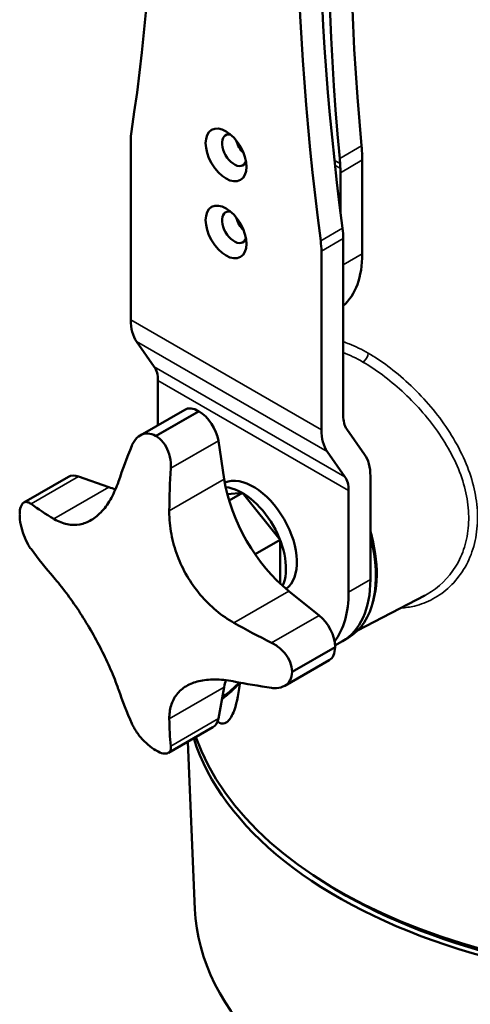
# Model space of a CAD drawing. Header units: millimetres. Extents: x 30 to 1646, y 30 to 1265.
# Tile 59 of 137: x 159 to 217, y 922 to 1050. Entities that reach past the tile are written whole.
import ezdxf

# ---------------------------------------------------------------- set-up
doc = ezdxf.new("R2010")
doc.units = ezdxf.units.MM
doc.header["$LTSCALE"] = 6
doc.layers.add('Visible (ISO)', color=7, linetype='Continuous', lineweight=50)
doc.layers.add('Visible Narrow (ISO)', color=7, linetype='Continuous', lineweight=35)

msp = doc.modelspace()

# ---------------------------------------------------------------- linework, layer by layer
at = {"layer": 'Visible (ISO)'}
for p, q in [((173.0468, 1034.4475), (173.0468, 1011.2721)), ((203.1123, 1032.8724), (203.0717, 1032.8958)), ((203.0988, 1019.8013), (203.0988, 1032.5131)), ((200.2704, 1025.2116), (200.2704, 1030.358)), ((200.624, 1021.7918), (200.624, 998.8335)), ((197.7955, 996.9834), (197.7955, 1020.1588)), ((173.8047, 1008.4436), (176.1087, 1005.1659)), ((207.19, 1004.6446), (207.19, 1004.6468)), ((176.5823, 997.5861), (176.5823, 1003.3981)), ((180.0496, 999.588), (174.2617, 996.2463)), ((201.0976, 997.0657), (203.4016, 993.788)), ((185.183, 990.5699), (184.4206, 995.5459)), ((200.8574, 990.8772), (198.5534, 994.155)), ((159.1656, 987.5306), (164.9536, 990.8723)), ((170.1968, 989.5325), (166.2686, 990.9201)), ((204.1595, 977.5476), (204.1595, 990.9595)), ((216.2485, 989.9789), (216.2485, 989.9788)), ((187.5425, 988.7745), (185.5908, 988.6001)), ((185.8207, 987.7804), (187.5425, 988.7745)), ((192.4415, 982.68), (187.5425, 988.7745)), ((201.3311, 975.9146), (201.3311, 989.1094)), ((216.8912, 986.3553), (216.8909, 986.3557)), ((189.2024, 980.81), (192.4415, 982.68)), ((192.4415, 982.68), (192.4415, 977.0192)), ((197.5027, 972.8871), (193.5745, 976.0354)), ((202.4825, 970.9007), (211.218, 975.4578)), ((200.5351, 969.5365), (199.5595, 968.9733)), ((200.5351, 969.5365), (201.2422, 969.9448)), ((193.0297, 963.739), (198.8177, 967.0807)), ((184.4206, 959.4799), (185.183, 963.5757)), ((183.7217, 958.365), (177.9337, 955.0233)), ((181.3717, 934.7546), (180.4426, 956.4718))]:
    msp.add_line(p, q, dxfattribs=at)
for centre, major_axis, ratio, start_param, end_param in [((385.9299, 976.6034), (-110.9926, 235.3752), 0.6252357, 0.62600926, 1.04867661), ((383.0907, 974.9642), (-110.9926, 235.3752), 0.6252357, 0.62600926, 1.04867661), ((-63.0286, 1216.3162), (-169.1806, 293.0293), 0.57735027, 3.76608378, 4.08789785), ((436.6994, 931.064), (-169.1806, 293.0293), 0.57735027, 0.62449113, 0.9463052), ((433.871, 929.431), (169.1806, -293.0293), 0.57735027, 3.76608378, 4.08789785), ((180.1179, 1030.365), (-5, 8.6603), 0.57735027, 0.62449113, 0.78539816), ((186.4818, 1033.2735), (-1.125, 1.9486), 0.57735027, 5.79230263, 9.91566064), ((188.2496, 1034.2941), (-1.125, 1.9486), 0.57735027, 1.12792595, 2.0136667), ((188.9567, 1024.7003), (5, -8.6603), 0.57735027, 2.57880974, 2.61824275), ((195.9229, 1036.0733), (4.3321, -9.0945), 0.62547888, 0.93979509, 1.04355516), ((195.975, 1036.043), (4.2741, -9.0638), 0.6252357, 0.90135694, 0.94454027), ((193.0841, 1034.434), (-4.3318, 9.0941), 0.62547608, 4.11202675, 4.18515141), ((201.0709, 1035.4043), (0.2307, 7.4067), 0.11504713, 2.12453961, 2.22455963), ((193.1994, 1034.4405), (5, -8.6603), 0.57735027, 0.78539816, 0.85323263), ((186.4818, 1023.2714), (-1.125, 1.9486), 0.57735027, 5.79230263, 9.91566064), ((188.2496, 1024.2921), (-1.125, 1.9486), 0.57735027, 1.12792595, 2.0136667), ((193.5529, 1025.8743), (-5, 8.6603), 0.57735027, 3.92699082, 4.08789785), ((190.7245, 1024.2413), (5, -8.6603), 0.57735027, 0.78539816, 0.9463052), ((191.7851, 1026.3333), (8, -13.8564), 0.57735027, 0.11126766, 0.78539816), ((178.7037, 1014.5381), (-4, -6.9282), 0.57735027, 5.49778714, 6.02138592), ((207.3415, 993.6734), (7.3833, -12.7883), 0.57735027, 2.72448456, 2.72449787), ((173.0468, 1001.3569), (2.5, 4.3301), 0.57735027, 5.49778714, 6.02138592), ((204.7008, 1005.1651), (0.9993, -1.7325), 0.57829877, 1.58736102, 1.5891529), ((181.8496, 996.4703), (-1.8, 3.1177), 0.57735027, 5.50007602, 6.28318531), ((181.8856, 978.9765), (12.5, -21.6506), 0.57735027, 2.35382147, 2.35856151), ((181.9217, 996.4287), (-1.8, 3.1177), 0.57735027, 4.11868995, 5.49545666), ((204.1595, 1000.8747), (-2.5, -4.3301), 0.57735027, 5.49778714, 6.02138592), ((176.3121, 975.7586), (12.5, -21.6506), 0.57735027, 2.35381534, 2.35857364), ((203.4524, 1000.2494), (-4, -6.9282), 0.57735027, 5.49778714, 6.02138592), ((223.1546, 1010.1989), (-48.5081, -60.5249), 0.4567734, 5.30276068, 5.37782752), ((198.5027, 987.6935), (4, 6.9282), 0.57735027, 5.49778714, 6.02138592), ((233.8824, 1004.0052), (25.8348, 73.1359), 0.67677524, 1.96598117, 2.04104801), ((166.7536, 987.7546), (-1.8, 3.1177), 0.57735027, 5.68948628, 6.28318531), ((188.9567, 983.059), (4, -6.9282), 0.57735027, 0.07201135, 3.0695813), ((197.7955, 987.0682), (2.5, 4.3301), 0.57735027, 5.49778714, 6.02138592), ((168.176, 1002.7224), (-7.5, 12.9904), 0.57735027, 2.54789363, 2.6332336), ((195.5953, 986.8918), (-7.5, 12.9904), 0.57735027, 0.9770973, 2.16449535), ((187.5425, 982.2425), (-4, 6.9282), 0.57735027, 3.53335952, 5.89141844), ((227.4774, 1012.6947), (-76.6702, -11.7468), 0.4567734, 0.43214598, 0.50721282), ((192.4922, 985.1002), (8.75, -15.1554), 0.57735027, 0, 1.12509074), ((207.3415, 993.6734), (7.3833, -12.7883), 0.57735027, 0.31225786, 0.31230431), ((227.4774, 1000.3073), (76.255, -14.1944), 0.67677524, 3.76892548, 3.84399232), ((191.7851, 984.692), (8.75, -15.1554), 0.57735027, 0, 0.78539816), ((191.7851, 984.692), (8.75, -15.1554), 0.57735027, 0, 0.78539816), ((188.9567, 983.059), (8.75, -15.1554), 0.57735027, 0.23462285, 0.78539816), ((197.0177, 970.2816), (-1.8, 3.1177), 0.57735027, 3.92928442, 5.30608801), ((229.5595, 1011.4926), (-76.255, 14.1944), 0.67677524, 1.10054464, 1.17561148), ((197.0177, 970.1984), (1.8, -3.1177), 0.57735027, 0, 0.78306512), ((181.8856, 978.9765), (12.5, -21.6506), 0.57735027, 0.78302478, 0.78776587), ((247.6466, 964.6878), (-67.4331, 0), 0.57735027, 0.19645438, 3.18890088), ((176.3121, 975.7586), (12.5, -21.6506), 0.57735027, 0.78301896, 0.78777737), ((195.5953, 955.2306), (-7.5, 12.9904), 0.57735027, 0.50835906, 0.59369903), ((229.5595, 999.1052), (76.6702, 11.7468), 0.4567734, 4.04695044, 4.12201728), ((191.7027, 609.0445), (77.2891, 855.1755), 0.04653794, 1.14679082, 1.14701689), ((223.1546, 1007.7947), (-25.8348, -73.1359), 0.67677524, 5.58078564, 5.65585248), ((186.0233, 963.6574), (2.1, 0), 0.57735027, 4.20401239, 4.34635038), ((186.0233, 963.6574), (2.0999, 0), 0.57735027, 4.48081357, 4.48084005), ((233.8824, 1001.601), (48.5081, 60.5249), 0.4567734, 2.63437984, 2.70944668), ((181.9217, 961.4827), (1.8, -3.1177), 0.57735027, 0, 0.59369903), ((247.6466, 963.8713), (-67.5, 0), 0.57735027, 0.17919959, 1.97464694), ((176.3121, 975.7586), (-12.5, 21.6506), 0.57735027, 2.35381534, 2.35857364), ((247.6466, 963.8713), (66.5, 0), 0.57735027, 3.85420448, 5.57057349), ((247.6466, 935.6997), (-66.2951, 0), 0.57735027, 0.02469522, 0.54063621)]:
    msp.add_ellipse(centre, major_axis=major_axis, ratio=ratio, start_param=start_param, end_param=end_param, dxfattribs=at)
for centre, major_axis in [((185.4212, 1032.6611), (1.875, -3.2476)), ((185.4212, 1022.6591), (-1.875, 3.2476))]:
    msp.add_ellipse(centre, major_axis=major_axis, ratio=0.57735027, dxfattribs=at)
for points in [[(203.0863, 1032.5134), (203.0932, 1032.5549), (203.0898, 1032.6305), (203.1018, 1032.7543), (203.1083, 1032.8331), (203.1123, 1032.8724)], [(184.9484, 962.3155), (184.9747, 962.3316), (185.0009, 962.3478), (185.0271, 962.3643)]]:
    msp.add_open_spline(points, degree=3, dxfattribs=at)
for points, knots in [([(176.27, 996.1952), (176.27, 996.1952), (176.27, 996.1953), (176.27, 996.1953), (175.951, 996.3786), (175.5934, 996.4892), (174.8978, 996.5077), (174.5599, 996.4156), (173.9759, 996.0841), (173.6937, 995.8157), (173.3609, 995.3022), (173.2651, 995.1126), (173.1849, 994.9133)], [2.213395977, 2.213395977, 2.213395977, 2.213395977, 2.21339852, 2.21339852, 2.21339852, 2.348741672, 2.348741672, 2.484084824, 2.484084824, 2.625479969, 2.625479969, 2.696227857, 2.696227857, 2.696227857, 2.696227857]), ([(176.3542, 996.1467), (176.3542, 996.1467), (176.3542, 996.1467), (176.3542, 996.1467), (176.6732, 995.9616), (176.9939, 995.6806), (177.5411, 994.9816), (177.7677, 994.5635), (178.0928, 993.7072), (178.208, 993.2094), (178.2682, 992.469), (178.2695, 992.2233), (178.2549, 991.9862)], [-0.000002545, -0.000002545, -0.000002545, -0.000002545, 0, 0, 0, 0.135343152, 0.135343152, 0.270686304, 0.270686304, 0.412081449, 0.412081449, 0.482829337, 0.482829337, 0.482829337, 0.482829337]), ([(163.0662, 985.4157), (163.087, 985.4033), (163.1078, 985.3911), (163.6841, 985.0571), (164.2508, 984.8366), (165.3657, 984.6113), (165.9139, 984.6066), (166.9389, 984.7882), (167.4487, 984.9754), (168.4318, 985.5568), (168.9051, 985.9509), (169.78, 986.9239), (170.1823, 987.5036), (170.8929, 988.7991), (171.2012, 989.5149), (171.4577, 990.2605)], [7.6436281, 7.6436281, 7.6436281, 7.6436281, 7.65451694, 7.65451694, 7.94493409, 7.94493409, 8.23535124, 8.23535124, 8.51840368, 8.51840368, 8.80145613, 8.80145613, 9.08450857, 9.08450857, 9.36756102, 9.36756102, 9.36756102, 9.36756102]), ([(158.6345, 986.0133), (158.6345, 986.0134), (158.6345, 986.0134), (158.6345, 986.0134), (158.6352, 986.3813), (158.6813, 986.725), (158.8647, 987.251), (159.0021, 987.4333), (159.3222, 987.6238), (159.5289, 987.6376), (159.8673, 987.5117), (159.9849, 987.4453), (160.1029, 987.3603)], [2.21339611, 2.21339611, 2.21339611, 2.21339611, 2.21339852, 2.21339852, 2.21339852, 2.348741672, 2.348741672, 2.484084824, 2.484084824, 2.625479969, 2.625479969, 2.696227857, 2.696227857, 2.696227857, 2.696227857]), ([(158.6345, 985.9162), (158.6345, 985.9162), (158.6345, 985.9162), (158.6345, 985.9162), (158.6352, 985.5474), (158.6813, 985.1079), (158.8647, 984.1988), (159.0021, 983.7292), (159.3222, 982.8701), (159.5289, 982.425), (159.8673, 981.8453), (159.9849, 981.6667), (160.1029, 981.5061)], [2.21339611, 2.21339611, 2.21339611, 2.21339611, 2.21339852, 2.21339852, 2.21339852, 2.348741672, 2.348741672, 2.484084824, 2.484084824, 2.625479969, 2.625479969, 2.696227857, 2.696227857, 2.696227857, 2.696227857]), ([(178.0524, 986.453), (178.0521, 986.4167), (178.052, 986.3805), (178.0509, 985.3758), (178.1432, 984.3902), (178.5055, 982.4535), (178.7755, 981.5024), (179.4453, 979.7252), (179.8623, 978.8418), (180.8574, 977.1391), (181.4354, 976.3197), (182.7155, 974.8066), (183.4187, 974.1114), (184.8959, 972.8866), (185.6699, 972.3569), (186.4439, 971.9186)], [7.6436281, 7.6436281, 7.6436281, 7.6436281, 7.65451694, 7.65451694, 7.94493409, 7.94493409, 8.23535124, 8.23535124, 8.51840368, 8.51840368, 8.80145613, 8.80145613, 9.08450857, 9.08450857, 9.36756102, 9.36756102, 9.36756102, 9.36756102]), ([(171.4577, 963.2663), (171.4472, 963.2963), (171.4367, 963.3264), (171.1434, 964.1612), (170.8104, 965.0078), (170.0669, 966.7244), (169.6564, 967.5944), (168.8074, 969.2682), (168.3437, 970.1246), (167.3547, 971.8308), (166.8294, 972.6806), (165.7538, 974.3118), (165.2025, 975.0947), (164.1138, 976.5438), (163.5763, 977.21), (163.0662, 977.8007)], [7.6436281, 7.6436281, 7.6436281, 7.6436281, 7.65451694, 7.65451694, 7.94493409, 7.94493409, 8.23535124, 8.23535124, 8.51840368, 8.51840368, 8.80145613, 8.80145613, 9.08450857, 9.08450857, 9.36756102, 9.36756102, 9.36756102, 9.36756102]), ([(193.9897, 965.601), (193.9897, 965.601), (193.9897, 965.601), (193.9897, 965.601), (193.989, 965.9698), (193.906, 966.388), (193.5742, 967.2115), (193.3255, 967.6167), (192.7464, 968.3264), (192.3728, 968.6751), (191.7618, 969.0974), (191.5496, 969.2214), (191.337, 969.3273)], [2.21339611, 2.21339611, 2.21339611, 2.21339611, 2.21339852, 2.21339852, 2.21339852, 2.348741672, 2.348741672, 2.484084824, 2.484084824, 2.625479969, 2.625479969, 2.696227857, 2.696227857, 2.696227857, 2.696227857]), ([(193.9897, 965.5039), (193.9897, 965.5039), (193.9897, 965.5038), (193.9897, 965.5038), (193.989, 965.1359), (193.906, 964.7709), (193.5742, 964.1593), (193.3255, 963.9126), (192.7464, 963.5726), (192.3728, 963.4625), (191.7618, 963.431), (191.5496, 963.4428), (191.337, 963.4731)], [-0.000002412, -0.000002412, -0.000002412, -0.000002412, 0, 0, 0, 0.135343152, 0.135343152, 0.270686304, 0.270686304, 0.412081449, 0.412081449, 0.482829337, 0.482829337, 0.482829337, 0.482829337]), ([(186.4439, 964.3036), (186.4123, 964.3098), (186.3808, 964.3158), (185.5102, 964.4798), (184.7028, 964.5614), (183.2068, 964.5666), (182.5181, 964.4903), (181.3139, 964.2052), (180.7573, 963.991), (179.7803, 963.4131), (179.3597, 963.0494), (178.6893, 962.1944), (178.4389, 961.7025), (178.1167, 960.6313), (178.0451, 960.052), (178.0524, 959.4588)], [7.6436281, 7.6436281, 7.6436281, 7.6436281, 7.65451694, 7.65451694, 7.94493409, 7.94493409, 8.23535124, 8.23535124, 8.51840368, 8.51840368, 8.80145613, 8.80145613, 9.08450857, 9.08450857, 9.36756102, 9.36756102, 9.36756102, 9.36756102]), ([(184.315, 959.0996), (184.3958, 959.0312), (184.4774, 958.9751), (184.8884, 958.758), (185.2103, 958.7957), (185.8368, 959.2518), (186.1261, 959.6969), (186.7417, 961.1568), (187.0331, 962.4185), (187.2069, 963.9788)], [-1.41243897, -1.41243897, -1.41243897, -1.41243897, -1.324824, -1.324824, -0.97380046, -0.97380046, -0.590295, -0.590295, -0.00001537, -0.00001537, -0.00001537, -0.00001537]), ([(185.0293, 962.3657), (185.4743, 962.6451), (185.9161, 962.998), (186.6042, 963.6334), (186.8662, 963.8978), (187.121, 964.1743)], [0, 0, 0, 0, 0.180124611, 0.180124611, 0.294287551, 0.294287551, 0.294287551, 0.294287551]), ([(176.27, 955.3705), (176.27, 955.3705), (176.27, 955.3705), (176.27, 955.3705), (175.951, 955.5556), (175.5934, 955.8152), (174.8978, 956.4287), (174.5599, 956.7824), (173.9759, 957.4892), (173.6937, 957.8907), (173.3609, 958.4737), (173.2651, 958.6648), (173.1849, 958.8473)], [-0.000002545, -0.000002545, -0.000002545, -0.000002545, 0, 0, 0, 0.135343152, 0.135343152, 0.270686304, 0.270686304, 0.412081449, 0.412081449, 0.482829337, 0.482829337, 0.482829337, 0.482829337]), ([(176.3542, 955.322), (176.3542, 955.322), (176.3542, 955.322), (176.3542, 955.322), (176.6732, 955.1387), (176.9939, 955.0067), (177.5411, 954.9026), (177.7677, 954.9304), (178.0928, 955.1123), (178.208, 955.2844), (178.2682, 955.6405), (178.2695, 955.7755), (178.2549, 955.9201)], [2.213395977, 2.213395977, 2.213395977, 2.213395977, 2.21339852, 2.21339852, 2.21339852, 2.348741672, 2.348741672, 2.484084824, 2.484084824, 2.625479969, 2.625479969, 2.696227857, 2.696227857, 2.696227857, 2.696227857])]:
    msp.add_open_spline(points, degree=3, knots=knots, dxfattribs=at)
at = {"layer": 'Visible Narrow (ISO)'}
for p, q in [((203.0186, 1033.839), (200.1793, 1032.1998)), ((199.4889, 1031.9569), (200.2248, 1031.532)), ((203.0461, 1031.9606), (200.2704, 1030.358)), ((200.2542, 1030.9208), (199.5572, 1031.3232)), ((200.5326, 1023.1527), (197.7042, 1021.5197)), ((200.624, 1021.7918), (197.7955, 1020.1588)), ((200.624, 1018.3725), (203.0984, 1019.8016)), ((173.0468, 1011.2721), (197.7955, 996.9834)), ((198.5534, 994.155), (173.8047, 1008.4436)), ((176.1087, 1005.1659), (200.8574, 990.8772)), ((201.3311, 989.1094), (176.5823, 1003.3981)), ((181.8438, 999.413), (176.27, 996.1952)), ((176.3542, 996.1467), (181.9276, 999.3646)), ((184.4206, 995.5459), (178.2549, 991.9862)), ((166.2686, 990.9201), (160.1029, 987.3603)), ((163.0662, 985.4157), (170.1968, 989.5325)), ((178.0524, 986.453), (185.183, 990.5699)), ((201.3311, 975.9146), (204.1595, 977.5476)), ((193.5745, 976.0354), (186.4439, 971.9186)), ((191.337, 969.3273), (197.5027, 972.8871)), ((199.5633, 968.8186), (193.9897, 965.601)), ((193.9897, 965.5039), (199.5633, 968.7219)), ((185.183, 963.5757), (178.0524, 959.4588)), ((178.2549, 955.9201), (184.4206, 959.4799))]:
    msp.add_line(p, q, dxfattribs=at)
for centre, major_axis, ratio, start_param, end_param in [((203.1687, 1006.5723), (-0.5, -0.866), 0.57735541, 0.82033153, 2.28943583), ((192.8335, 985.2972), (8.6187, -14.9281), 0.57735027, 0.37665931, 1.16389197), ((716.291, 552.3783), (-370.9554, -700.6834), 0.84276063, 4.56885001, 4.56892812), ((185.5611, 961.5188), (-0.5317, 0.8469), 0.43078551, 0.00034572, 0.6982985)]:
    msp.add_ellipse(centre, major_axis=major_axis, ratio=ratio, start_param=start_param, end_param=end_param, dxfattribs=at)
for points, knots in [([(203.0863, 1032.5134), (203.0815, 1032.4506), (203.0756, 1032.321), (203.0577, 1032.1457), (203.0499, 1032.0223), (203.0461, 1031.9606)], [0.000173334, 0.000173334, 0.000173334, 0.000173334, 0.333333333, 0.666666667, 1, 1, 1, 1]), ([(203.8742, 1006.9252), (203.0351, 1007.4143), (202.2203, 1007.811), (201.4193, 1008.123), (201.1523, 1008.227), (200.8868, 1008.3217), (200.6241, 1008.406)], [0, 0, 0, 0, 0.0625, 0.0625, 0.0625, 0.0833425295, 0.0833425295, 0.0833425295, 0.0833425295]), ([(208.1291, 973.8465), (208.7208, 973.8812), (209.3089, 973.9667), (209.8649, 974.096), (210.7297, 974.2971), (211.5146, 974.6029), (212.2811, 975.0229), (213.0476, 975.4429), (213.7968, 975.9779), (214.4749, 976.6246), (215.1531, 977.2713), (215.7599, 978.0294), (216.2618, 978.8439), (216.7637, 979.6584), (217.1606, 980.5292), (217.4569, 981.4841), (217.7531, 982.4391), (217.9488, 983.4783), (218.027, 984.5246), (218.1051, 985.5709), (218.0657, 986.6243), (217.9215, 987.6936), (217.7772, 988.763), (217.528, 989.8483), (217.1777, 990.9381), (216.8275, 992.028), (216.3761, 993.1224), (215.8282, 994.2089), (215.2803, 995.2953), (214.6362, 996.3742), (213.946, 997.3905), (213.2559, 998.4069), (212.519, 999.36), (211.7057, 1000.2974), (210.8924, 1001.2348), (210.004, 1002.1573), (209.1063, 1002.9934), (208.2087, 1003.8294), (207.3015, 1004.579), (206.4253, 1005.2353), (205.5491, 1005.8917), (204.7031, 1006.4543), (203.8742, 1006.9252)], [0.147318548, 0.147318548, 0.147318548, 0.147318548, 0.1875, 0.1875, 0.1875, 0.25, 0.25, 0.25, 0.3125, 0.3125, 0.3125, 0.375, 0.375, 0.375, 0.4375, 0.4375, 0.4375, 0.5, 0.5, 0.5, 0.5625, 0.5625, 0.5625, 0.625, 0.625, 0.625, 0.6875, 0.6875, 0.6875, 0.75, 0.75, 0.75, 0.8125, 0.8125, 0.8125, 0.875, 0.875, 0.875, 0.9375, 0.9375, 0.9375, 1, 1, 1, 1]), ([(203.1934, 1005.7706), (204.8517, 1004.8133), (206.5965, 1003.5226), (208.264, 1001.992), (209.9316, 1000.4614), (211.5225, 998.6928), (212.8662, 996.7808), (214.2099, 994.8688), (215.3059, 992.8132), (216.0102, 990.7334), (216.3623, 989.6935), (216.6171, 988.6475), (216.7645, 987.6154), (216.912, 986.5834), (216.9522, 985.5654), (216.8837, 984.5823), (216.8153, 983.5992), (216.6383, 982.6508), (216.3603, 981.7573), (216.0824, 980.8637), (215.7037, 980.0249), (215.2378, 979.258), (214.3061, 977.7242), (213.0251, 976.4792), (211.5366, 975.6316), (211.4314, 975.5717), (211.3251, 975.5137), (211.2178, 975.4578)], [0, 0, 0, 0, 0.125, 0.125, 0.125, 0.25, 0.25, 0.25, 0.375, 0.375, 0.375, 0.4375, 0.4375, 0.4375, 0.5, 0.5, 0.5, 0.5625, 0.5625, 0.5625, 0.625, 0.625, 0.625, 0.75, 0.75, 0.75, 0.758836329, 0.758836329, 0.758836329, 0.758836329]), ([(187.2201, 964.0968), (187.2001, 964.0741), (187.1801, 964.0517), (187.1602, 964.0294), (187.1259, 963.991), (187.0918, 963.9532), (187.0578, 963.9158), (186.7666, 963.5961), (186.4827, 963.3071), (186.1559, 963.007), (185.9995, 962.8633), (185.8337, 962.7173), (185.6592, 962.5732), (185.4267, 962.3813), (185.1786, 962.1926), (184.9192, 962.0203)], [0.705592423, 0.705592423, 0.705592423, 0.705592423, 0.714285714, 0.714285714, 0.714285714, 0.729234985, 0.729234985, 0.729234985, 0.857142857, 0.857142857, 0.857142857, 0.918389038, 0.918389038, 0.918389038, 1, 1, 1, 1])]:
    msp.add_open_spline(points, degree=3, knots=knots, dxfattribs=at)
for points in [[(200.6242, 1007.0113), (201.446, 1006.6987), (202.3076, 1006.2821), (203.1934, 1005.7706)], [(184.9192, 962.0203), (184.9094, 962.0143), (184.8997, 962.0082), (184.89, 962.0022)]]:
    msp.add_open_spline(points, degree=3, dxfattribs=at)

doc.saveas('drawing.dxf')
